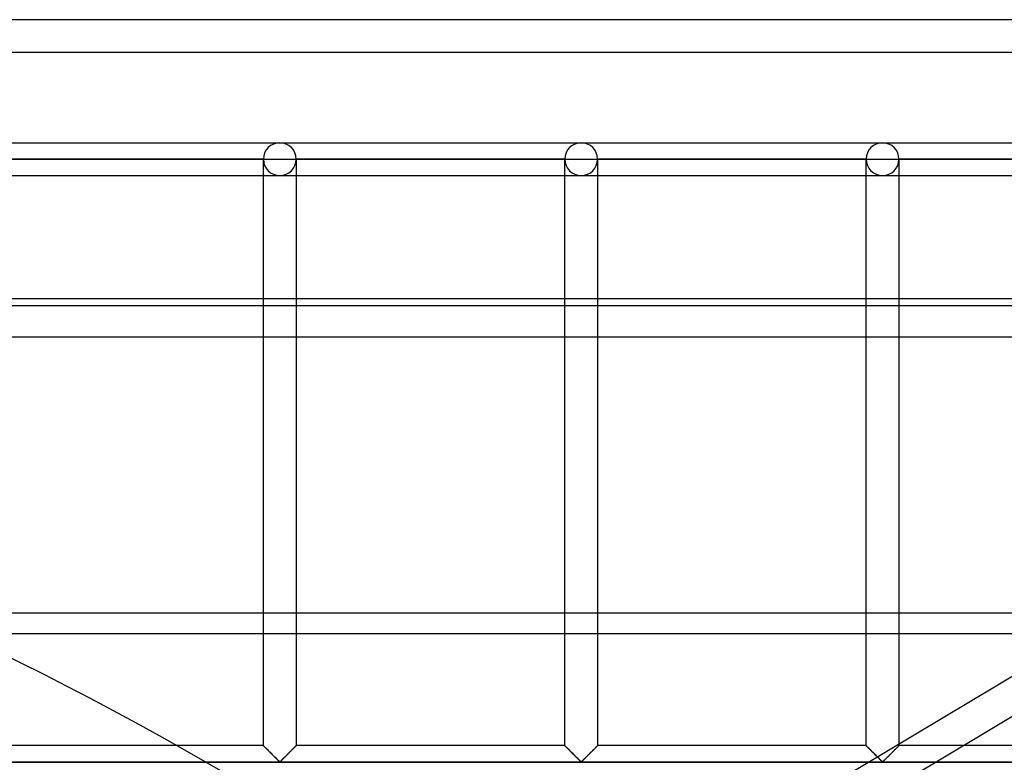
# Model space of a CAD drawing. Header units: millimetres. Extents: x -572 to 572, y -572 to 572.
# Tile 48 of 51: x 236 to 386, y 459 to 572. Entities that reach past the tile are written whole.
import ezdxf

# ---------------------------------------------------------------- set-up
doc = ezdxf.new("R2010")
doc.units = ezdxf.units.MM
doc.layers.add('MAIN-1', color=7, linetype='Continuous')
doc.layers.add('MAIN-2', color=7, linetype='Continuous')

msp = doc.modelspace()

# ---------------------------------------------------------------- linework, layer by layer
at = {"layer": 'MAIN-1'}
for p, q in [((572.5, 572.5), (-572.5, 572.5)), ((-530, 530), (530, 530)), ((527.5, 528.92), (-527.5, 528.92)), ((-527.5, 482.13), (527.5, 482.13))]:
    msp.add_line(p, q, dxfattribs=at)
at = {"layer": 'MAIN-2'}
for p, q in [((567.5, 567.5), (-567.5, 567.5)), ((229.69, 553.75), (275.62, 553.75)), ((229.69, 553.75), (275.62, 553.75)), ((275.62, 553.75), (321.56, 553.75)), ((275.62, 553.75), (321.56, 553.75)), ((321.56, 553.75), (367.5, 553.75)), ((321.56, 553.75), (367.5, 553.75)), ((367.5, 553.75), (413.44, 553.75)), ((367.5, 553.75), (413.44, 553.75)), ((273.13, 551.25), (232.19, 551.25)), ((232.19, 551.25), (273.13, 551.25)), ((273.13, 551.25), (232.19, 551.25)), ((232.19, 551.25), (273.13, 551.25)), ((273.13, 551.25), (273.13, 551.25)), ((273.13, 461.88), (273.13, 551.25)), ((273.13, 551.25), (273.13, 551.25)), ((273.13, 551.25), (273.13, 551.25)), ((273.13, 551.25), (275.62, 551.25)), ((275.62, 551.25), (278.12, 551.25)), ((278.12, 551.25), (278.12, 551.25)), ((278.12, 551.25), (278.12, 461.88)), ((278.12, 551.25), (278.12, 551.25)), ((319.06, 551.25), (278.12, 551.25)), ((278.12, 551.25), (319.06, 551.25)), ((278.12, 551.25), (278.12, 551.25)), ((319.06, 551.25), (278.12, 551.25)), ((278.12, 551.25), (319.06, 551.25)), ((319.06, 551.25), (319.06, 551.25)), ((319.06, 461.88), (319.06, 551.25)), ((319.06, 551.25), (319.06, 551.25)), ((319.06, 551.25), (319.06, 551.25)), ((319.06, 551.25), (321.56, 551.25)), ((321.56, 551.25), (324.06, 551.25)), ((324.06, 551.25), (324.06, 551.25)), ((324.06, 551.25), (324.06, 461.88)), ((324.06, 551.25), (324.06, 551.25)), ((365, 551.25), (324.06, 551.25)), ((324.06, 551.25), (365, 551.25)), ((324.06, 551.25), (324.06, 551.25)), ((365, 551.25), (324.06, 551.25)), ((324.06, 551.25), (365, 551.25)), ((365, 551.25), (365, 551.25)), ((365, 461.88), (365, 551.25)), ((365, 551.25), (365, 551.25)), ((365, 551.25), (365, 551.25)), ((365, 551.25), (367.5, 551.25)), ((367.5, 551.25), (370, 551.25)), ((370, 551.25), (370, 551.25)), ((370, 551.25), (370, 461.88)), ((370, 551.25), (370, 551.25)), ((410.94, 551.25), (370, 551.25)), ((370, 551.25), (410.94, 551.25)), ((370, 551.25), (370, 551.25)), ((410.94, 551.25), (370, 551.25)), ((370, 551.25), (410.94, 551.25)), ((229.69, 548.75), (275.62, 548.75)), ((229.69, 548.75), (275.62, 548.75)), ((275.62, 548.75), (321.56, 548.75)), ((275.62, 548.75), (321.56, 548.75)), ((321.56, 548.75), (367.5, 548.75)), ((321.56, 548.75), (367.5, 548.75)), ((367.5, 548.75), (413.44, 548.75)), ((367.5, 548.75), (413.44, 548.75)), ((-527.5, 524.17), (527.5, 524.17)), ((312.7, 427.93), (434.55, 500.72)), ((317.27, 424.54), (429.64, 491.67)), ((527.5, 478.92), (-527.5, 478.92)), ((273.13, 461.88), (232.19, 461.88)), ((273.13, 461.87), (273.13, 461.88)), ((273.13, 461.88), (273.13, 461.87)), ((273.14, 461.86), (273.13, 461.87)), ((273.13, 461.87), (273.15, 461.85)), ((273.17, 461.83), (273.14, 461.86)), ((273.15, 461.85), (273.19, 461.81)), ((273.2, 461.8), (273.17, 461.83)), ((273.19, 461.81), (273.23, 461.77)), ((273.24, 461.76), (273.2, 461.8)), ((273.23, 461.77), (273.29, 461.71)), ((273.28, 461.72), (273.24, 461.76)), ((273.34, 461.66), (273.28, 461.72)), ((273.29, 461.71), (273.36, 461.64)), ((273.4, 461.6), (273.34, 461.66)), ((273.36, 461.64), (273.45, 461.56)), ((273.47, 461.53), (273.4, 461.6)), ((273.45, 461.56), (273.53, 461.47)), ((273.54, 461.46), (273.47, 461.53)), ((273.53, 461.47), (273.63, 461.37)), ((273.62, 461.38), (273.54, 461.46)), ((273.7, 461.3), (273.62, 461.38)), ((273.63, 461.37), (273.73, 461.27)), ((273.78, 461.22), (273.7, 461.3)), ((273.73, 461.27), (273.84, 461.16)), ((273.87, 461.13), (273.78, 461.22)), ((273.84, 461.16), (273.95, 461.05)), ((273.96, 461.04), (273.87, 461.13)), ((273.95, 461.05), (274.06, 460.94)), ((274.05, 460.95), (273.96, 461.04)), ((274.14, 460.86), (274.05, 460.95)), ((274.06, 460.94), (274.18, 460.83)), ((274.24, 460.77), (274.14, 460.86)), ((274.18, 460.83), (274.29, 460.71)), ((274.33, 460.67), (274.24, 460.77)), ((277.01, 460.77), (276.92, 460.67)), ((276.96, 460.72), (277.03, 460.78)), ((277.11, 460.86), (277.01, 460.77)), ((277.03, 460.78), (277.1, 460.85)), ((277.1, 460.85), (277.17, 460.92)), ((277.2, 460.95), (277.11, 460.86)), ((277.17, 460.92), (277.23, 460.98)), ((277.29, 461.04), (277.2, 460.95)), ((277.23, 460.98), (277.3, 461.05)), ((277.38, 461.13), (277.29, 461.04)), ((277.3, 461.05), (277.36, 461.11)), ((277.36, 461.11), (277.42, 461.17)), ((277.47, 461.22), (277.38, 461.13)), ((277.42, 461.17), (277.48, 461.23)), ((277.55, 461.3), (277.47, 461.22)), ((277.48, 461.23), (277.54, 461.29)), ((277.54, 461.29), (277.6, 461.35)), ((277.63, 461.38), (277.55, 461.3)), ((277.6, 461.35), (277.66, 461.41)), ((277.71, 461.46), (277.63, 461.38)), ((277.66, 461.41), (277.71, 461.46)), ((277.78, 461.53), (277.71, 461.46)), ((277.71, 461.46), (277.76, 461.51)), ((277.76, 461.51), (277.81, 461.56)), ((277.85, 461.6), (277.78, 461.53)), ((277.81, 461.56), (277.86, 461.61)), ((277.91, 461.66), (277.85, 461.6)), ((277.86, 461.61), (277.9, 461.66)), ((277.9, 461.66), (277.94, 461.7)), ((277.97, 461.72), (277.91, 461.66)), ((277.94, 461.7), (277.98, 461.73)), ((278.01, 461.76), (277.97, 461.72)), ((277.98, 461.73), (278.01, 461.77)), ((278.05, 461.8), (278.01, 461.76)), ((278.01, 461.77), (278.04, 461.79)), ((278.04, 461.79), (278.07, 461.82)), ((278.08, 461.83), (278.05, 461.8)), ((278.07, 461.82), (278.09, 461.84)), ((278.11, 461.86), (278.08, 461.83)), ((278.09, 461.84), (278.1, 461.85)), ((278.1, 461.85), (278.11, 461.87)), ((278.12, 461.87), (278.11, 461.86)), ((278.11, 461.87), (278.12, 461.87)), ((278.12, 461.88), (278.12, 461.87)), ((278.12, 461.87), (278.12, 461.88)), ((319.06, 461.88), (278.12, 461.88)), ((319.07, 461.87), (319.06, 461.88)), ((319.06, 461.88), (319.07, 461.87)), ((319.08, 461.86), (319.07, 461.87)), ((319.07, 461.87), (319.09, 461.85)), ((319.1, 461.83), (319.08, 461.86)), ((319.09, 461.85), (319.13, 461.81)), ((319.13, 461.8), (319.1, 461.83)), ((319.13, 461.81), (319.17, 461.77)), ((319.17, 461.76), (319.13, 461.8)), ((319.17, 461.77), (319.23, 461.71)), ((319.22, 461.72), (319.17, 461.76)), ((319.28, 461.66), (319.22, 461.72)), ((319.23, 461.71), (319.3, 461.64)), ((319.34, 461.6), (319.28, 461.66)), ((319.3, 461.64), (319.38, 461.56)), ((319.4, 461.53), (319.34, 461.6)), ((319.38, 461.56), (319.47, 461.47)), ((319.48, 461.46), (319.4, 461.53)), ((319.47, 461.47), (319.57, 461.37)), ((319.56, 461.38), (319.48, 461.46)), ((319.64, 461.3), (319.56, 461.38)), ((319.57, 461.37), (319.67, 461.27)), ((319.72, 461.22), (319.64, 461.3)), ((319.67, 461.27), (319.78, 461.16)), ((319.81, 461.13), (319.72, 461.22)), ((319.78, 461.16), (319.88, 461.05)), ((319.89, 461.04), (319.81, 461.13)), ((319.88, 461.05), (320, 460.94)), ((319.98, 460.95), (319.89, 461.04)), ((320.08, 460.86), (319.98, 460.95)), ((320, 460.94), (320.11, 460.83)), ((320.17, 460.77), (320.08, 460.86)), ((320.11, 460.83), (320.23, 460.71)), ((320.27, 460.67), (320.17, 460.77)), ((322.95, 460.77), (322.86, 460.67)), ((322.9, 460.72), (322.97, 460.78)), ((323.05, 460.86), (322.95, 460.77)), ((322.97, 460.78), (323.04, 460.85)), ((323.04, 460.85), (323.1, 460.92)), ((323.14, 460.95), (323.05, 460.86)), ((323.1, 460.92), (323.17, 460.98)), ((323.23, 461.04), (323.14, 460.95)), ((323.17, 460.98), (323.23, 461.05)), ((323.32, 461.13), (323.23, 461.04)), ((323.23, 461.05), (323.3, 461.11)), ((323.3, 461.11), (323.36, 461.17)), ((323.4, 461.22), (323.32, 461.13)), ((323.36, 461.17), (323.42, 461.23)), ((323.49, 461.3), (323.4, 461.22)), ((323.42, 461.23), (323.48, 461.29)), ((323.48, 461.29), (323.54, 461.35)), ((323.57, 461.38), (323.49, 461.3)), ((323.54, 461.35), (323.59, 461.41)), ((323.65, 461.46), (323.57, 461.38)), ((323.59, 461.41), (323.65, 461.46)), ((323.72, 461.53), (323.65, 461.46)), ((323.65, 461.46), (323.7, 461.51)), ((323.7, 461.51), (323.75, 461.56)), ((323.79, 461.6), (323.72, 461.53)), ((323.75, 461.56), (323.8, 461.61)), ((323.85, 461.66), (323.79, 461.6)), ((323.8, 461.61), (323.84, 461.66)), ((323.84, 461.66), (323.88, 461.7)), ((323.9, 461.72), (323.85, 461.66)), ((323.88, 461.7), (323.92, 461.73)), ((323.95, 461.76), (323.9, 461.72)), ((323.92, 461.73), (323.95, 461.77)), ((323.99, 461.8), (323.95, 461.76)), ((323.95, 461.77), (323.98, 461.79)), ((323.98, 461.79), (324, 461.82)), ((324.02, 461.83), (323.99, 461.8)), ((324, 461.82), (324.03, 461.84)), ((324.04, 461.86), (324.02, 461.83)), ((324.03, 461.84), (324.04, 461.85)), ((324.06, 461.87), (324.04, 461.86)), ((324.04, 461.85), (324.05, 461.87)), ((324.05, 461.87), (324.06, 461.87)), ((324.06, 461.88), (324.06, 461.87)), ((324.06, 461.87), (324.06, 461.88)), ((365, 461.88), (324.06, 461.88)), ((365.01, 461.87), (365, 461.88)), ((365, 461.88), (365.01, 461.87)), ((365.02, 461.86), (365.01, 461.87)), ((365.01, 461.87), (365.03, 461.85)), ((365.04, 461.83), (365.02, 461.86)), ((365.03, 461.85), (365.06, 461.81)), ((365.07, 461.8), (365.04, 461.83)), ((365.06, 461.81), (365.11, 461.77)), ((365.11, 461.76), (365.07, 461.8)), ((365.11, 461.77), (365.17, 461.71)), ((365.16, 461.72), (365.11, 461.76)), ((365.21, 461.66), (365.16, 461.72)), ((365.17, 461.71), (365.24, 461.64)), ((365.27, 461.6), (365.21, 461.66)), ((365.24, 461.64), (365.32, 461.56)), ((365.34, 461.53), (365.27, 461.6)), ((365.32, 461.56), (365.41, 461.47)), ((365.42, 461.46), (365.34, 461.53)), ((365.41, 461.47), (365.51, 461.37)), ((365.49, 461.38), (365.42, 461.46)), ((365.57, 461.3), (365.49, 461.38)), ((365.51, 461.37), (365.61, 461.27)), ((365.66, 461.22), (365.57, 461.3)), ((365.61, 461.27), (365.71, 461.16)), ((365.74, 461.13), (365.66, 461.22)), ((365.71, 461.16), (365.82, 461.05)), ((365.83, 461.04), (365.74, 461.13)), ((365.82, 461.05), (365.93, 460.94)), ((365.92, 460.95), (365.83, 461.04)), ((366.02, 460.86), (365.92, 460.95)), ((365.93, 460.94), (366.05, 460.83)), ((366.11, 460.77), (366.02, 460.86)), ((366.05, 460.83), (366.17, 460.71)), ((366.21, 460.67), (366.11, 460.77)), ((368.89, 460.77), (368.79, 460.67)), ((368.84, 460.72), (368.91, 460.78)), ((368.98, 460.86), (368.89, 460.77)), ((368.91, 460.78), (368.97, 460.85)), ((368.97, 460.85), (369.04, 460.92)), ((369.08, 460.95), (368.98, 460.86)), ((369.04, 460.92), (369.11, 460.98)), ((369.17, 461.04), (369.08, 460.95)), ((369.11, 460.98), (369.17, 461.05)), ((369.26, 461.13), (369.17, 461.04)), ((369.17, 461.05), (369.23, 461.11)), ((369.23, 461.11), (369.3, 461.17)), ((369.34, 461.22), (369.26, 461.13)), ((369.3, 461.17), (369.36, 461.23)), ((369.43, 461.3), (369.34, 461.22)), ((369.36, 461.23), (369.42, 461.29)), ((369.42, 461.29), (369.47, 461.35)), ((369.51, 461.38), (369.43, 461.3)), ((369.47, 461.35), (369.53, 461.41)), ((369.58, 461.46), (369.51, 461.38)), ((369.53, 461.41), (369.59, 461.46)), ((369.66, 461.53), (369.58, 461.46)), ((369.59, 461.46), (369.64, 461.51)), ((369.64, 461.51), (369.69, 461.56)), ((369.73, 461.6), (369.66, 461.53)), ((369.69, 461.56), (369.74, 461.61)), ((369.79, 461.66), (369.73, 461.6)), ((369.74, 461.61), (369.78, 461.66)), ((369.78, 461.66), (369.82, 461.7)), ((369.84, 461.72), (369.79, 461.66)), ((369.82, 461.7), (369.86, 461.73)), ((369.89, 461.76), (369.84, 461.72)), ((369.86, 461.73), (369.89, 461.77)), ((369.93, 461.8), (369.89, 461.76)), ((369.89, 461.77), (369.92, 461.79)), ((369.92, 461.79), (369.94, 461.82)), ((369.96, 461.83), (369.93, 461.8)), ((369.94, 461.82), (369.96, 461.84)), ((369.98, 461.86), (369.96, 461.83)), ((369.96, 461.84), (369.98, 461.85)), ((369.99, 461.87), (369.98, 461.86)), ((369.98, 461.85), (369.99, 461.87)), ((370, 461.88), (369.99, 461.87)), ((369.99, 461.87), (370, 461.87)), ((370, 461.87), (370, 461.88)), ((410.94, 461.88), (370, 461.88)), ((-551.25, 459.38), (551.25, 459.38)), ((548.75, 459.38), (-548.75, 459.38)), ((274.29, 460.71), (274.41, 460.59)), ((274.43, 460.57), (274.33, 460.67)), ((274.41, 460.59), (274.53, 460.47)), ((274.52, 460.48), (274.43, 460.57)), ((274.62, 460.38), (274.52, 460.48)), ((274.53, 460.47), (274.65, 460.35)), ((274.72, 460.29), (274.62, 460.38)), ((274.65, 460.35), (274.77, 460.23)), ((274.81, 460.19), (274.72, 460.29)), ((274.77, 460.23), (274.89, 460.12)), ((274.9, 460.1), (274.81, 460.19)), ((274.89, 460.12), (275, 460)), ((275, 460.01), (274.9, 460.1)), ((275.09, 459.92), (275, 460.01)), ((275, 460), (275.11, 459.89)), ((275.17, 459.83), (275.09, 459.92)), ((275.11, 459.89), (275.22, 459.79)), ((275.26, 459.75), (275.17, 459.83)), ((275.22, 459.79), (275.32, 459.69)), ((275.34, 459.67), (275.26, 459.75)), ((275.32, 459.69), (275.42, 459.59)), ((275.42, 459.59), (275.34, 459.67)), ((275.49, 459.53), (275.42, 459.59)), ((275.42, 459.59), (275.51, 459.51)), ((275.57, 459.46), (275.49, 459.53)), ((275.51, 459.51), (275.62, 459.45)), ((275.68, 459.46), (275.57, 459.46)), ((275.62, 459.45), (275.7, 459.48)), ((275.76, 459.53), (275.68, 459.46)), ((275.7, 459.48), (275.75, 459.52)), ((275.75, 459.52), (275.81, 459.57)), ((275.83, 459.59), (275.76, 459.53)), ((275.81, 459.57), (275.86, 459.62)), ((275.91, 459.67), (275.83, 459.59)), ((275.86, 459.62), (275.92, 459.67)), ((275.99, 459.75), (275.91, 459.67)), ((275.92, 459.67), (275.97, 459.73)), ((275.97, 459.73), (276.03, 459.79)), ((276.08, 459.83), (275.99, 459.75)), ((276.03, 459.79), (276.09, 459.85)), ((276.16, 459.92), (276.08, 459.83)), ((276.09, 459.85), (276.16, 459.91)), ((276.25, 460.01), (276.16, 459.92)), ((276.16, 459.91), (276.22, 459.97)), ((276.22, 459.97), (276.28, 460.04)), ((276.35, 460.1), (276.25, 460.01)), ((276.28, 460.04), (276.35, 460.1)), ((276.44, 460.19), (276.35, 460.1)), ((276.35, 460.1), (276.42, 460.17)), ((276.42, 460.17), (276.48, 460.24)), ((276.53, 460.29), (276.44, 460.19)), ((276.48, 460.24), (276.55, 460.3)), ((276.63, 460.38), (276.53, 460.29)), ((276.55, 460.3), (276.62, 460.37)), ((276.62, 460.37), (276.69, 460.44)), ((276.73, 460.48), (276.63, 460.38)), ((276.69, 460.44), (276.76, 460.51)), ((276.82, 460.57), (276.73, 460.48)), ((276.76, 460.51), (276.83, 460.58)), ((276.92, 460.67), (276.82, 460.57)), ((276.83, 460.58), (276.9, 460.65)), ((276.9, 460.65), (276.96, 460.72)), ((320.23, 460.71), (320.35, 460.59)), ((320.37, 460.57), (320.27, 460.67)), ((320.35, 460.59), (320.47, 460.47)), ((320.46, 460.48), (320.37, 460.57)), ((320.56, 460.38), (320.46, 460.48)), ((320.47, 460.47), (320.59, 460.35)), ((320.65, 460.29), (320.56, 460.38)), ((320.59, 460.35), (320.71, 460.23)), ((320.75, 460.19), (320.65, 460.29)), ((320.71, 460.23), (320.83, 460.12)), ((320.84, 460.1), (320.75, 460.19)), ((320.83, 460.12), (320.94, 460)), ((320.93, 460.01), (320.84, 460.1)), ((321.02, 459.92), (320.93, 460.01)), ((320.94, 460), (321.05, 459.89)), ((321.11, 459.83), (321.02, 459.92)), ((321.05, 459.89), (321.16, 459.79)), ((321.2, 459.75), (321.11, 459.83)), ((321.16, 459.79), (321.26, 459.69)), ((321.28, 459.67), (321.2, 459.75)), ((321.26, 459.69), (321.36, 459.59)), ((321.35, 459.59), (321.28, 459.67)), ((321.43, 459.53), (321.35, 459.59)), ((321.36, 459.59), (321.45, 459.51)), ((321.51, 459.46), (321.43, 459.53)), ((321.45, 459.51), (321.56, 459.45)), ((321.62, 459.46), (321.51, 459.46)), ((321.56, 459.45), (321.64, 459.48)), ((321.7, 459.53), (321.62, 459.46)), ((321.64, 459.48), (321.69, 459.52)), ((321.69, 459.52), (321.74, 459.57)), ((321.77, 459.59), (321.7, 459.53)), ((321.74, 459.57), (321.8, 459.62)), ((321.85, 459.67), (321.77, 459.59)), ((321.8, 459.62), (321.85, 459.67)), ((321.93, 459.75), (321.85, 459.67)), ((321.85, 459.67), (321.91, 459.73)), ((321.91, 459.73), (321.97, 459.79)), ((322.01, 459.83), (321.93, 459.75)), ((321.97, 459.79), (322.03, 459.85)), ((322.1, 459.92), (322.01, 459.83)), ((322.03, 459.85), (322.09, 459.91)), ((322.09, 459.91), (322.16, 459.97)), ((322.19, 460.01), (322.1, 459.92)), ((322.16, 459.97), (322.22, 460.04)), ((322.28, 460.1), (322.19, 460.01)), ((322.22, 460.04), (322.29, 460.1)), ((322.38, 460.19), (322.28, 460.1)), ((322.29, 460.1), (322.35, 460.17)), ((322.35, 460.17), (322.42, 460.24)), ((322.47, 460.29), (322.38, 460.19)), ((322.42, 460.24), (322.49, 460.3)), ((322.57, 460.38), (322.47, 460.29)), ((322.49, 460.3), (322.56, 460.37)), ((322.56, 460.37), (322.63, 460.44)), ((322.66, 460.48), (322.57, 460.38)), ((322.63, 460.44), (322.69, 460.51)), ((322.76, 460.57), (322.66, 460.48)), ((322.69, 460.51), (322.76, 460.58)), ((322.86, 460.67), (322.76, 460.57)), ((322.76, 460.58), (322.83, 460.65)), ((322.83, 460.65), (322.9, 460.72)), ((366.17, 460.71), (366.29, 460.59)), ((366.3, 460.57), (366.21, 460.67)), ((366.29, 460.59), (366.41, 460.47)), ((366.4, 460.48), (366.3, 460.57)), ((366.5, 460.38), (366.4, 460.48)), ((366.41, 460.47), (366.53, 460.35)), ((366.59, 460.29), (366.5, 460.38)), ((366.53, 460.35), (366.65, 460.23)), ((366.69, 460.19), (366.59, 460.29)), ((366.65, 460.23), (366.76, 460.12)), ((366.78, 460.1), (366.69, 460.19)), ((366.76, 460.12), (366.88, 460)), ((366.87, 460.01), (366.78, 460.1)), ((366.96, 459.92), (366.87, 460.01)), ((366.88, 460), (366.99, 459.89)), ((367.05, 459.83), (366.96, 459.92)), ((366.99, 459.89), (367.1, 459.79)), ((367.13, 459.75), (367.05, 459.83)), ((367.1, 459.79), (367.2, 459.69)), ((367.21, 459.67), (367.13, 459.75)), ((367.2, 459.69), (367.29, 459.59)), ((367.29, 459.59), (367.21, 459.67)), ((367.37, 459.53), (367.29, 459.59)), ((367.29, 459.59), (367.39, 459.51)), ((367.44, 459.46), (367.37, 459.53)), ((367.39, 459.51), (367.5, 459.45)), ((367.56, 459.46), (367.44, 459.46)), ((367.5, 459.45), (367.57, 459.48)), ((367.63, 459.53), (367.56, 459.46)), ((367.57, 459.48), (367.63, 459.52)), ((367.71, 459.59), (367.63, 459.53)), ((367.63, 459.52), (367.68, 459.57)), ((367.68, 459.57), (367.73, 459.62)), ((367.79, 459.67), (367.71, 459.59)), ((367.73, 459.62), (367.79, 459.67)), ((367.87, 459.75), (367.79, 459.67)), ((367.79, 459.67), (367.85, 459.73)), ((367.85, 459.73), (367.91, 459.79)), ((367.95, 459.83), (367.87, 459.75)), ((367.91, 459.79), (367.97, 459.85)), ((368.04, 459.92), (367.95, 459.83)), ((367.97, 459.85), (368.03, 459.91)), ((368.03, 459.91), (368.09, 459.97)), ((368.13, 460.01), (368.04, 459.92)), ((368.09, 459.97), (368.16, 460.04)), ((368.22, 460.1), (368.13, 460.01)), ((368.16, 460.04), (368.23, 460.1)), ((368.31, 460.19), (368.22, 460.1)), ((368.23, 460.1), (368.29, 460.17)), ((368.29, 460.17), (368.36, 460.24)), ((368.41, 460.29), (368.31, 460.19)), ((368.36, 460.24), (368.43, 460.3)), ((368.5, 460.38), (368.41, 460.29)), ((368.43, 460.3), (368.49, 460.37)), ((368.49, 460.37), (368.56, 460.44)), ((368.6, 460.48), (368.5, 460.38)), ((368.56, 460.44), (368.63, 460.51)), ((368.7, 460.57), (368.6, 460.48)), ((368.63, 460.51), (368.7, 460.58)), ((368.79, 460.67), (368.7, 460.57)), ((368.7, 460.58), (368.77, 460.65)), ((368.77, 460.65), (368.84, 460.72))]:
    msp.add_line(p, q, dxfattribs=at)
for centre, radius, start, end in [((275.62, 551.25), 2.5, 0, 180), ((321.56, 551.25), 2.5, 0, 180), ((367.5, 551.25), 2.5, 0, 180), ((275.62, 551.25), 2.5, 180, 0), ((321.56, 551.25), 2.5, 180, 0), ((367.5, 551.25), 2.5, 180, 0), ((0, 0), 530, 58.7963, 86.3463)]:
    msp.add_arc(centre, radius, start, end, dxfattribs=at)
for centre, major_axis, start_param, end_param in [((275.62, 551.25), (-2.5, 0), -1.570796, 0), ((275.62, 551.25), (2.5, 0), 0, 1.570796), ((321.56, 551.25), (-2.5, 0), -1.570796, 0), ((321.56, 551.25), (2.5, 0), 0, 1.570796), ((367.5, 551.25), (-2.5, 0), -1.570796, 0), ((367.5, 551.25), (2.5, 0), 0, 1.570796), ((275.62, 551.25), (-2.5, 0), 0, 1.570796), ((275.62, 551.25), (2.5, 0), -1.570796, 0), ((321.56, 551.25), (-2.5, 0), 0, 1.570796), ((321.56, 551.25), (2.5, 0), -1.570796, 0), ((367.5, 551.25), (-2.5, 0), 0, 1.570796), ((367.5, 551.25), (2.5, 0), -1.570796, 0)]:
    msp.add_ellipse(centre, major_axis=major_axis, ratio=1, start_param=start_param, end_param=end_param, dxfattribs=at)

doc.saveas('drawing.dxf')
